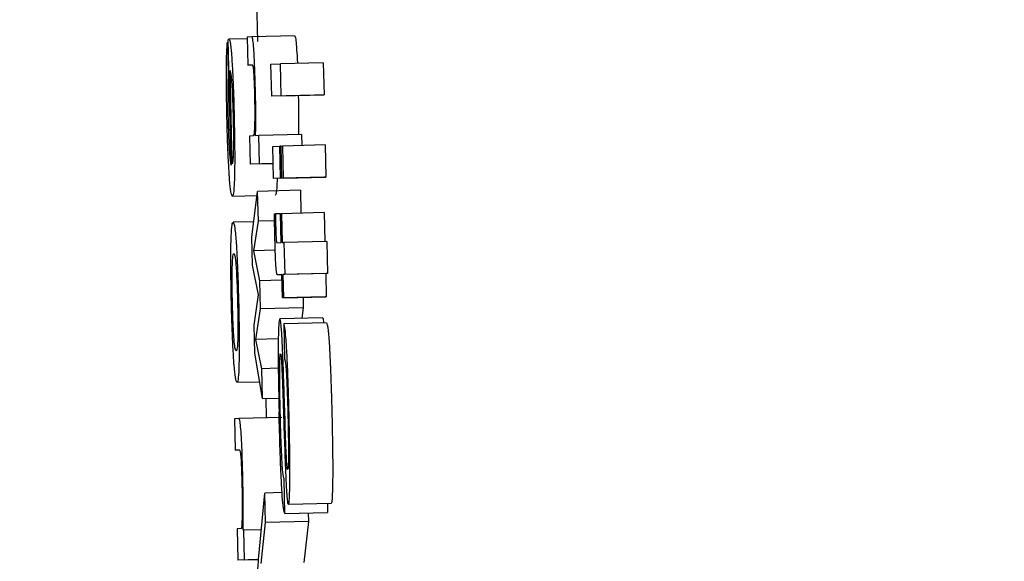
# Model space of a CAD drawing. Header units: inches. Extents: x 170 to 312, y 215 to 248.
# Tile 136 of 256: x 185.4946 to 185.5173, y 243.4816 to 243.4941. Entities that reach past the tile are written whole.
import ezdxf

# ---------------------------------------------------------------- set-up
doc = ezdxf.new("R2010")
doc.units = ezdxf.units.IN
doc.header["$LTSCALE"] = 0.25
doc.header["$MEASUREMENT"] = 0
doc.layers.add('ANNOTATIONS', color=1, linetype='Continuous')
doc.layers.add('MOTOR RH', color=7, linetype='Continuous')
doc.styles.add('ARIAL', font='arial.ttf', dxfattribs={"height": 0.09375})
doc.dimstyles.new('STANDARD$0', dxfattribs={"dimtxt": 0.09375, "dimasz": 0.09375, "dimexe": 0.03125, "dimexo": 0.046875, "dimgap": 0.09, "dimtad": 0, "dimtih": 1, "dimtoh": 1, "dimdec": 4, "dimzin": 0, "dimdsep": 46, "dimtxsty": 'ARIAL', "dimcen": 0.09, "dimadec": 0, "dimazin": 0, "dimtfac": 1, "dimtdec": 4, "dimtofl": 0, "dimtmove": 0, "dimatfit": 1, "dimfxl": 1, "dimtolj": 1, "dimtzin": 0, "dimarcsym": 0})

# ---------------------------------------------------------------- blocks, each defined once
blk = doc.blocks.new('*D24')
at = {"layer": 'ANNOTATIONS', "color": 0, "lineweight": -2, "transparency": 16777216}
for p, q in [((185.289705, 244.125047), (187.135668, 244.125047)), ((187.104418, 244.031297), (187.104418, 242.331666)), ((187.104418, 240.197174), (187.104418, 241.896805)), ((186.373893, 240.103424), (187.135668, 240.103424))]:
    blk.add_line(p, q, dxfattribs=at)
at = {"layer": 'ANNOTATIONS', "color": 0, "transparency": 16777216}
for points in [[(187.088793, 244.031297), (187.120043, 244.031297), (187.104418, 244.125047)], [(187.088793, 240.197174), (187.120043, 240.197174), (187.104418, 240.103424)]]:
    blk.add_solid(points, dxfattribs=at)
at = {"layer": 'defpoints', "color": 0, "transparency": 16777216}
for p in [(185.24283, 244.125047), (186.327018, 240.103424), (187.104418, 240.103424)]:
    blk.add_point(p, dxfattribs=at)
at = {"layer": 'ANNOTATIONS', "color": 0, "transparency": 16777216, "insert": (187.104418, 242.114236), "char_height": 0.09375, "attachment_point": 5, "style": 'ARIAL'}
blk.add_mtext('\\A1;OPENING\\PHEIGHT', dxfattribs=at)
blk = doc.blocks.new('*D25')
at = {"layer": 'ANNOTATIONS', "color": 0, "lineweight": -2, "transparency": 16777216}
for p, q in [((185.289705, 244.96103), (187.790657, 244.96103)), ((187.759407, 244.86728), (187.759407, 242.749657)), ((187.759407, 240.197174), (187.759407, 242.314797)), ((187.294237, 240.103424), (187.790657, 240.103424))]:
    blk.add_line(p, q, dxfattribs=at)
at = {"layer": 'ANNOTATIONS', "color": 0, "transparency": 16777216}
for points in [[(187.743782, 244.86728), (187.775032, 244.86728), (187.759407, 244.96103)], [(187.743782, 240.197174), (187.775032, 240.197174), (187.759407, 240.103424)]]:
    blk.add_solid(points, dxfattribs=at)
at = {"layer": 'defpoints', "color": 0, "transparency": 16777216}
for p in [(185.24283, 244.96103), (187.247362, 240.103424), (187.759407, 240.103424)]:
    blk.add_point(p, dxfattribs=at)
at = {"layer": 'ANNOTATIONS', "color": 0, "transparency": 16777216, "insert": (187.759407, 242.532227), "char_height": 0.09375, "attachment_point": 5, "style": 'ARIAL'}
blk.add_mtext('\\A1;TOTAL\\PHEIGHT', dxfattribs=at)

msp = doc.modelspace()

# ---------------------------------------------------------------- linework, layer by layer
at = {"layer": 'MOTOR RH'}
for p, q in [((185.500058, 243.494543), (185.50008, 243.493593)), ((185.499477, 243.490749), (185.499408, 243.49363)), ((185.499843, 243.493656), (185.499425, 243.493645)), ((185.499954, 243.493701), (185.499842, 243.493696)), ((185.499842, 243.493696), (185.499858, 243.49305)), ((185.500937, 243.493725), (185.499954, 243.493701)), ((185.49941, 243.493577), (185.499391, 243.493576)), ((185.499391, 243.493576), (185.499409, 243.492858)), ((185.499858, 243.49305), (185.499956, 243.493054)), ((185.499958, 243.493052), (185.499858, 243.49305)), ((185.500389, 243.49307), (185.500609, 243.493081)), ((185.500407, 243.492334), (185.500389, 243.49307)), ((185.501592, 243.493104), (185.500609, 243.493081)), ((185.500627, 243.492344), (185.500609, 243.493081)), ((185.501592, 243.493104), (185.50161, 243.492368)), ((185.499427, 243.492859), (185.499409, 243.492858)), ((185.499501, 243.49078), (185.499449, 243.492928)), ((185.50139, 243.492357), (185.500407, 243.492334)), ((185.500627, 243.492344), (185.500407, 243.492334)), ((185.500627, 243.492344), (185.50161, 243.492368)), ((185.50161, 243.492368), (185.50139, 243.492357)), ((185.499985, 243.491424), (185.499897, 243.49142)), ((185.499897, 243.49142), (185.499912, 243.490774)), ((185.500111, 243.49143), (185.500037, 243.491427)), ((185.501095, 243.491453), (185.500111, 243.49143)), ((185.500127, 243.490784), (185.500111, 243.49143)), ((185.501095, 243.491453), (185.501101, 243.491201)), ((185.500434, 243.49118), (185.500595, 243.491187)), ((185.500452, 243.490444), (185.500434, 243.49118)), ((185.500623, 243.491188), (185.500595, 243.491187)), ((185.500613, 243.490451), (185.500595, 243.491187)), ((185.500623, 243.491189), (185.500654, 243.49119)), ((185.50064, 243.490452), (185.500623, 243.491189)), ((185.501638, 243.491214), (185.500654, 243.49119)), ((185.500654, 243.49119), (185.500672, 243.490454)), ((185.501638, 243.491214), (185.501655, 243.490477)), ((185.500444, 243.490787), (185.499912, 243.490774)), ((185.500127, 243.490784), (185.499912, 243.490774)), ((185.500127, 243.490784), (185.500444, 243.490791)), ((185.501435, 243.490467), (185.500452, 243.490444)), ((185.500613, 243.490451), (185.500452, 243.490444)), ((185.500613, 243.490451), (185.501596, 243.490475)), ((185.501624, 243.490476), (185.50064, 243.490452)), ((185.500672, 243.490454), (185.50064, 243.490452)), ((185.500672, 243.490454), (185.501655, 243.490477)), ((185.501596, 243.490475), (185.501435, 243.490467)), ((185.501596, 243.490475), (185.501596, 243.490475)), ((185.501655, 243.490477), (185.501624, 243.490476)), ((185.500071, 243.490045), (185.499504, 243.490031)), ((185.499953, 243.489094), (185.500084, 243.490148)), ((185.501067, 243.490172), (185.500084, 243.490148)), ((185.500101, 243.489464), (185.500084, 243.490148)), ((185.501067, 243.490172), (185.50108, 243.489645)), ((185.500468, 243.489627), (185.500493, 243.489628)), ((185.500607, 243.489631), (185.500493, 243.489628)), ((185.500607, 243.489633), (185.500632, 243.489634)), ((185.500623, 243.48897), (185.500607, 243.489633)), ((185.501615, 243.489658), (185.500632, 243.489634)), ((185.500632, 243.489634), (185.500648, 243.488971)), ((185.501615, 243.489658), (185.501631, 243.488996)), ((185.499997, 243.489448), (185.49952, 243.489437)), ((185.499994, 243.488782), (185.500101, 243.489464)), ((185.500472, 243.489473), (185.500101, 243.489464)), ((185.499968, 243.488447), (185.499953, 243.489094)), ((185.500525, 243.488966), (185.500623, 243.48897)), ((185.500648, 243.488971), (185.500689, 243.488973)), ((185.501672, 243.488996), (185.500689, 243.488973)), ((185.500689, 243.488973), (185.500706, 243.488237)), ((185.501672, 243.488996), (185.501689, 243.48826)), ((185.500488, 243.488794), (185.499994, 243.488782)), ((185.500134, 243.488091), (185.499994, 243.488782)), ((185.500101, 243.487766), (185.499968, 243.488447)), ((185.500641, 243.488234), (185.500547, 243.488229)), ((185.500641, 243.488231), (185.500547, 243.488229)), ((185.500654, 243.487697), (185.500641, 243.488234)), ((185.501649, 243.488258), (185.500666, 243.488235)), ((185.500706, 243.488237), (185.500666, 243.488235)), ((185.500666, 243.488235), (185.500679, 243.487698)), ((185.501689, 243.48826), (185.500706, 243.488237)), ((185.501689, 243.48826), (185.501649, 243.488258)), ((185.501649, 243.488258), (185.501662, 243.487722)), ((185.500644, 243.488103), (185.500134, 243.488091)), ((185.500149, 243.487444), (185.500134, 243.488091)), ((185.500001, 243.487074), (185.500101, 243.487766)), ((185.501637, 243.48772), (185.500654, 243.487697)), ((185.500679, 243.487698), (185.500654, 243.487697)), ((185.500679, 243.487698), (185.501662, 243.487722)), ((185.501127, 243.487708), (185.501132, 243.487468)), ((185.501662, 243.487722), (185.501637, 243.48772)), ((185.500043, 243.486742), (185.500149, 243.487444)), ((185.501132, 243.487468), (185.500149, 243.487444)), ((185.501132, 243.487468), (185.501097, 243.48723)), ((185.500017, 243.486427), (185.500001, 243.487074)), ((185.501577, 243.487242), (185.500594, 243.487218)), ((185.501668, 243.487123), (185.500685, 243.487099)), ((185.500685, 243.487099), (185.500704, 243.486298)), ((185.500559, 243.486755), (185.500043, 243.486742)), ((185.500182, 243.486071), (185.500043, 243.486742)), ((185.500198, 243.485387), (185.500017, 243.486427)), ((185.500558, 243.48608), (185.500182, 243.486071)), ((185.500198, 243.485387), (185.500182, 243.486071)), ((185.499609, 243.48576), (185.500131, 243.485772)), ((185.500198, 243.485387), (185.50057, 243.485396)), ((185.500269, 243.485389), (185.500279, 243.484938)), ((185.499653, 243.484923), (185.499549, 243.484918)), ((185.499549, 243.484918), (185.499566, 243.484199)), ((185.500637, 243.484946), (185.499653, 243.484923)), ((185.499566, 243.484199), (185.499667, 243.484204)), ((185.499668, 243.484202), (185.499566, 243.484199)), ((185.500757, 243.483852), (185.500749, 243.483962)), ((185.500711, 243.48274), (185.500692, 243.483541)), ((185.500112, 243.48176), (185.500251, 243.483212)), ((185.500647, 243.483222), (185.500251, 243.483212)), ((185.500267, 243.482536), (185.500251, 243.483212)), ((185.500711, 243.48274), (185.501694, 243.482764)), ((185.501773, 243.482975), (185.50079, 243.482951)), ((185.501245, 243.482753), (185.50125, 243.482559)), ((185.501689, 243.482973), (185.501694, 243.482764)), ((185.500166, 243.481591), (185.500267, 243.482536)), ((185.50125, 243.482559), (185.500267, 243.482536)), ((185.50125, 243.482559), (185.501149, 243.481614)), ((185.499708, 243.482394), (185.49961, 243.482389)), ((185.49961, 243.482389), (185.499627, 243.481671)), ((185.499767, 243.482359), (185.499748, 243.482358)), ((185.50017, 243.482369), (185.499767, 243.482359)), ((185.499783, 243.481678), (185.499767, 243.482359)), ((185.500107, 243.481682), (185.499627, 243.481671)), ((185.499783, 243.481678), (185.499627, 243.481671)), ((185.499783, 243.481678), (185.500107, 243.481686))]:
    msp.add_line(p, q, dxfattribs=at)
for points, knots in [([(185.499408, 243.49363), (185.499411, 243.493633), (185.499417, 243.493641), (185.499422, 243.493644), (185.499425, 243.493645)], [0, 0, 0, 0, 0.499965, 1, 1, 1, 1]), ([(185.499425, 243.493645), (185.499431, 243.493639), (185.499446, 243.493622), (185.49947, 243.493458), (185.499486, 243.493243), (185.499491, 243.493172)], [0, 0, 0, 0, 0.301409, 0.767455, 1, 1, 1, 1]), ([(185.499998, 243.493376), (185.499992, 243.493453), (185.499981, 243.493608), (185.499966, 243.49369), (185.499957, 243.493698), (185.499954, 243.493701)], [0, 0, 0, 0, 0.373724, 0.745635, 1, 1, 1, 1]), ([(185.500937, 243.493725), (185.500945, 243.493713), (185.500957, 243.493692), (185.500973, 243.493529), (185.50098, 243.493423), (185.500981, 243.493399)], [0, 0, 0, 0, 0.528997, 0.896411, 1, 1, 1, 1]), ([(185.499366, 243.492969), (185.499367, 243.493066), (185.49937, 243.493298), (185.49938, 243.493492), (185.499388, 243.493556), (185.499391, 243.493576)], [0, 0, 0, 0, 0.325081, 0.780277, 1, 1, 1, 1]), ([(185.500981, 243.493399), (185.500987, 243.49331), (185.500993, 243.493217), (185.500997, 243.493094), (185.500997, 243.493089)], [0, 0, 0, 0, 0.961581, 1, 1, 1, 1]), ([(185.499491, 243.493172), (185.499499, 243.493045), (185.499514, 243.492792), (185.499532, 243.492328), (185.49954, 243.492026), (185.499543, 243.491898)], [0, 0, 0, 0, 0.365494, 0.731546, 1, 1, 1, 1]), ([(185.500032, 243.492522), (185.500028, 243.492663), (185.50002, 243.492946), (185.500007, 243.493229), (185.5, 243.493353), (185.499998, 243.493376)], [0, 0, 0, 0, 0.447069, 0.897523, 1, 1, 1, 1]), ([(185.499379, 243.491823), (185.499376, 243.491957), (185.499369, 243.492285), (185.499365, 243.49268), (185.499366, 243.492903), (185.499366, 243.492969)], [0, 0, 0, 0, 0.32643, 0.798309, 1, 1, 1, 1]), ([(185.499956, 243.493054), (185.49996, 243.493052), (185.499967, 243.493049), (185.499978, 243.493008), (185.499985, 243.492952), (185.49999, 243.49289), (185.499991, 243.492873)], [0, 0, 0, 0, 0.376033, 0.6365679, 0.8986291, 1, 1, 1, 1]), ([(185.499409, 243.492858), (185.499406, 243.492813), (185.499401, 243.492723), (185.499397, 243.492592), (185.499396, 243.492525)], [0, 0, 0, 0, 0.495911, 1, 1, 1, 1]), ([(185.499449, 243.492928), (185.499458, 243.492894), (185.499471, 243.49284), (185.49949, 243.492626), (185.499504, 243.492373), (185.499513, 243.492108), (185.499517, 243.491946), (185.499519, 243.491878)], [0, 0, 0, 0, 0.336412, 0.526238, 0.717833, 0.882899, 1, 1, 1, 1]), ([(185.499991, 243.492873), (185.499994, 243.492824), (185.5, 243.492725), (185.500007, 243.492544), (185.50001, 243.492425), (185.500011, 243.492372)], [0, 0, 0, 0, 0.359023, 0.718429, 1, 1, 1, 1]), ([(185.499396, 243.492525), (185.499395, 243.492485), (185.499395, 243.492391), (185.499395, 243.492279), (185.499396, 243.492214)], [0, 0, 0, 0, 0.426067, 1, 1, 1, 1]), ([(185.500041, 243.491983), (185.50004, 243.492051), (185.500039, 243.492225), (185.500034, 243.49241), (185.500032, 243.492522)], [0, 0, 0, 0, 0.393906, 1, 1, 1, 1]), ([(185.500011, 243.492372), (185.500013, 243.492281), (185.500017, 243.492099), (185.500017, 243.491827), (185.500014, 243.4917), (185.500012, 243.491628)], [0, 0, 0, 0, 0.3013209, 0.6031633, 1, 1, 1, 1]), ([(185.501019, 243.492349), (185.501019, 243.492342), (185.501022, 243.492225), (185.501023, 243.492112), (185.501024, 243.492006)], [0, 0, 0, 0, 0.0558222, 1, 1, 1, 1]), ([(185.499396, 243.492214), (185.499396, 243.492181), (185.499397, 243.492114), (185.499399, 243.491987), (185.499401, 243.491894), (185.499403, 243.491835)], [0, 0, 0, 0, 0.273572, 0.547359, 1, 1, 1, 1]), ([(185.499432, 243.490514), (185.499424, 243.490641), (185.499409, 243.490894), (185.49939, 243.491371), (185.499382, 243.491685), (185.499379, 243.491823)], [0, 0, 0, 0, 0.3582777, 0.7170114, 1, 1, 1, 1]), ([(185.499403, 243.491835), (185.499404, 243.491763), (185.499409, 243.491585), (185.499416, 243.49142), (185.499419, 243.491322)], [0, 0, 0, 0, 0.405578, 1, 1, 1, 1]), ([(185.499519, 243.491878), (185.499522, 243.491747), (185.499528, 243.491487), (185.499527, 243.491273), (185.499527, 243.491167)], [0, 0, 0, 0, 0.504711, 1, 1, 1, 1]), ([(185.499543, 243.491898), (185.499547, 243.491688), (185.499556, 243.491266), (185.499557, 243.490814), (185.499554, 243.49061), (185.499553, 243.490553)], [0, 0, 0, 0, 0.417996, 0.838659, 1, 1, 1, 1]), ([(185.500037, 243.491427), (185.500039, 243.491507), (185.500042, 243.49167), (185.500041, 243.491877), (185.500041, 243.491983)], [0, 0, 0, 0, 0.4916586, 1, 1, 1, 1]), ([(185.501024, 243.492006), (185.501024, 243.491907), (185.501025, 243.491699), (185.501022, 243.491536), (185.50102, 243.49145)], [0, 0, 0, 0, 0.477118, 1, 1, 1, 1]), ([(185.500012, 243.491628), (185.500008, 243.491556), (185.5, 243.491435), (185.499989, 243.491427), (185.499985, 243.491424)], [0, 0, 0, 0, 0.589056, 1, 1, 1, 1]), ([(185.499419, 243.491322), (185.499422, 243.491263), (185.499429, 243.491114), (185.499437, 243.491009), (185.499442, 243.490946)], [0, 0, 0, 0, 0.396043, 1, 1, 1, 1]), ([(185.499527, 243.491167), (185.499525, 243.491102), (185.499522, 243.490926), (185.499511, 243.490832), (185.499503, 243.490792), (185.499501, 243.49078)], [0, 0, 0, 0, 0.298257, 0.802726, 1, 1, 1, 1]), ([(185.499442, 243.490946), (185.499447, 243.490902), (185.499459, 243.49079), (185.499471, 243.490765), (185.499477, 243.490749)], [0, 0, 0, 0, 0.396619, 1, 1, 1, 1]), ([(185.499504, 243.490031), (185.499493, 243.490048), (185.499472, 243.490077), (185.499446, 243.490317), (185.499434, 243.490482), (185.499432, 243.490514)], [0, 0, 0, 0, 0.5243735, 0.9096528, 1, 1, 1, 1]), ([(185.499553, 243.490553), (185.49955, 243.490458), (185.499544, 243.49022), (185.499526, 243.490057), (185.499511, 243.490039), (185.499504, 243.490031)], [0, 0, 0, 0, 0.276496, 0.692171, 1, 1, 1, 1]), ([(185.500532, 243.490446), (185.50053, 243.490399), (185.500525, 243.490212), (185.500509, 243.490082), (185.500494, 243.490063), (185.500488, 243.490055)], [0, 0, 0, 0, 0.162222, 0.643541, 1, 1, 1, 1]), ([(185.50048, 243.489094), (185.500478, 243.489183), (185.500474, 243.489361), (185.50047, 243.489538), (185.500468, 243.489627)], [0, 0, 0, 0, 0.499261, 1, 1, 1, 1]), ([(185.500493, 243.489628), (185.500494, 243.489583), (185.500495, 243.489493), (185.500497, 243.489401), (185.500498, 243.489356)], [0, 0, 0, 0, 0.497623, 1, 1, 1, 1]), ([(185.499471, 243.488926), (185.499473, 243.489018), (185.49948, 243.489256), (185.499498, 243.489413), (185.499514, 243.48943), (185.49952, 243.489437)], [0, 0, 0, 0, 0.273149, 0.703274, 1, 1, 1, 1]), ([(185.49952, 243.489437), (185.499533, 243.489419), (185.499555, 243.489389), (185.49958, 243.489084), (185.499591, 243.488953)], [0, 0, 0, 0, 0.573945, 1, 1, 1, 1]), ([(185.500498, 243.489356), (185.500499, 243.489319), (185.500501, 243.489235), (185.500505, 243.489131), (185.500508, 243.489078), (185.500509, 243.489063)], [0, 0, 0, 0, 0.3567104, 0.8091725, 1, 1, 1, 1]), ([(185.500494, 243.488648), (185.500491, 243.488719), (185.500486, 243.488864), (185.500482, 243.489016), (185.50048, 243.489094)], [0, 0, 0, 0, 0.491139, 1, 1, 1, 1]), ([(185.49948, 243.487596), (185.499476, 243.487804), (185.499467, 243.48822), (185.499466, 243.488669), (185.49947, 243.488869), (185.499471, 243.488926)], [0, 0, 0, 0, 0.415079, 0.833002, 1, 1, 1, 1]), ([(185.499591, 243.488953), (185.499599, 243.488828), (185.499615, 243.488578), (185.499633, 243.48809), (185.499642, 243.48776), (185.499646, 243.487604)], [0, 0, 0, 0, 0.345024, 0.690136, 1, 1, 1, 1]), ([(185.500509, 243.489063), (185.50051, 243.489046), (185.500513, 243.489005), (185.500519, 243.48897), (185.500523, 243.488967), (185.500525, 243.488966)], [0, 0, 0, 0, 0.191862, 0.491036, 1, 1, 1, 1]), ([(185.4995, 243.488402), (185.499503, 243.48848), (185.49951, 243.488678), (185.499526, 243.488714), (185.499536, 243.488718), (185.499538, 243.488719)], [0, 0, 0, 0, 0.356335, 0.902795, 1, 1, 1, 1]), ([(185.499538, 243.488719), (185.499543, 243.488714), (185.499557, 243.488701), (185.499574, 243.488591), (185.499585, 243.488452), (185.499587, 243.488425)], [0, 0, 0, 0, 0.36107, 0.873203, 1, 1, 1, 1]), ([(185.500512, 243.488338), (185.500509, 243.488379), (185.500502, 243.488457), (185.500496, 243.488586), (185.500494, 243.488648)], [0, 0, 0, 0, 0.514066, 1, 1, 1, 1]), ([(185.499587, 243.488425), (185.499592, 243.488353), (185.499601, 243.488209), (185.499614, 243.48791), (185.499619, 243.487701), (185.499622, 243.487599)], [0, 0, 0, 0, 0.336428, 0.673439, 1, 1, 1, 1]), ([(185.499504, 243.487597), (185.499502, 243.487715), (185.499497, 243.487953), (185.499496, 243.488228), (185.499499, 243.488355), (185.4995, 243.488402)], [0, 0, 0, 0, 0.386152, 0.77409, 1, 1, 1, 1]), ([(185.500547, 243.488229), (185.500542, 243.488231), (185.500535, 243.488234), (185.500523, 243.488253), (185.500516, 243.488309), (185.500512, 243.488338)], [0, 0, 0, 0, 0.3910331, 0.6915705, 1, 1, 1, 1]), ([(185.499534, 243.486264), (185.499526, 243.486399), (185.49951, 243.48667), (185.499491, 243.487156), (185.499483, 243.487469), (185.49948, 243.487596)], [0, 0, 0, 0, 0.371936, 0.744199, 1, 1, 1, 1]), ([(185.499538, 243.486789), (185.499533, 243.48687), (185.499523, 243.487034), (185.499511, 243.487332), (185.499506, 243.487523), (185.499504, 243.487597)], [0, 0, 0, 0, 0.378013, 0.757761, 1, 1, 1, 1]), ([(185.499622, 243.487599), (185.499625, 243.487453), (185.49963, 243.487206), (185.499631, 243.486899), (185.499626, 243.486674), (185.499613, 243.486503), (185.499599, 243.486487), (185.49959, 243.486478)], [0, 0, 0, 0, 0.203964, 0.343653, 0.483497, 0.68382, 1, 1, 1, 1]), ([(185.499646, 243.487604), (185.499651, 243.487383), (185.499659, 243.486983), (185.49966, 243.486527), (185.499657, 243.48633), (185.499656, 243.486259)], [0, 0, 0, 0, 0.439331, 0.797021, 1, 1, 1, 1]), ([(185.500594, 243.487218), (185.500586, 243.487202), (185.500572, 243.48717), (185.500561, 243.486923), (185.500558, 243.486717), (185.500557, 243.486653)], [0, 0, 0, 0, 0.406646, 0.815858, 1, 1, 1, 1]), ([(185.500631, 243.486981), (185.500627, 243.487028), (185.500616, 243.487154), (185.500604, 243.487212), (185.500596, 243.487217), (185.500594, 243.487218)], [0, 0, 0, 0, 0.307761, 0.815593, 1, 1, 1, 1]), ([(185.500735, 243.486779), (185.500726, 243.486873), (185.500708, 243.487051), (185.500692, 243.487084), (185.500685, 243.487099)], [0, 0, 0, 0, 0.524985, 1, 1, 1, 1]), ([(185.501577, 243.487242), (185.501584, 243.487239), (185.501592, 243.487235), (185.501602, 243.487134), (185.501603, 243.487122)], [0, 0, 0, 0, 0.871681, 1, 1, 1, 1]), ([(185.501668, 243.487123), (185.501675, 243.487107), (185.501686, 243.48708), (185.501703, 243.486974), (185.501713, 243.486861), (185.501718, 243.486803)], [0, 0, 0, 0, 0.420099, 0.705083, 1, 1, 1, 1]), ([(185.50065, 243.486676), (185.500648, 243.486724), (185.500642, 243.486839), (185.500635, 243.486929), (185.500631, 243.486981)], [0, 0, 0, 0, 0.4236648, 1, 1, 1, 1]), ([(185.49959, 243.486478), (185.499584, 243.486483), (185.499571, 243.486494), (185.499554, 243.486599), (185.499542, 243.486739), (185.499538, 243.486789)], [0, 0, 0, 0, 0.389287, 0.780839, 1, 1, 1, 1]), ([(185.500557, 243.486653), (185.500557, 243.486475), (185.500556, 243.486062), (185.500567, 243.485487), (185.500575, 243.485142), (185.500576, 243.485079)], [0, 0, 0, 0, 0.3811521, 0.8869414, 1, 1, 1, 1]), ([(185.500702, 243.485257), (185.500695, 243.485501), (185.500679, 243.485993), (185.50066, 243.486447), (185.50065, 243.486676)], [0, 0, 0, 0, 0.494805, 1, 1, 1, 1]), ([(185.500775, 243.486043), (185.500771, 243.486139), (185.50076, 243.486398), (185.500746, 243.486638), (185.500736, 243.486761), (185.500735, 243.486779)], [0, 0, 0, 0, 0.334446, 0.903427, 1, 1, 1, 1]), ([(185.501718, 243.486803), (185.501723, 243.486737), (185.501736, 243.48656), (185.50175, 243.486288), (185.501757, 243.486095), (185.501758, 243.486067)], [0, 0, 0, 0, 0.334392, 0.903221, 1, 1, 1, 1]), ([(185.500591, 243.486043), (185.500592, 243.486119), (185.500593, 243.48627), (185.5006, 243.486397), (185.500607, 243.486411), (185.50061, 243.486417)], [0, 0, 0, 0, 0.34725, 0.696567, 1, 1, 1, 1]), ([(185.50061, 243.486417), (185.500613, 243.486411), (185.500619, 243.486401), (185.500625, 243.486325), (185.500628, 243.486289)], [0, 0, 0, 0, 0.530461, 1, 1, 1, 1]), ([(185.499609, 243.48576), (185.499597, 243.485777), (185.499576, 243.485806), (185.499549, 243.486055), (185.499537, 243.486228), (185.499534, 243.486264)], [0, 0, 0, 0, 0.522037, 0.900935, 1, 1, 1, 1]), ([(185.499656, 243.486259), (185.499654, 243.486166), (185.499647, 243.485933), (185.49963, 243.485782), (185.499615, 243.485766), (185.499609, 243.48576)], [0, 0, 0, 0, 0.280773, 0.704956, 1, 1, 1, 1]), ([(185.500628, 243.486289), (185.50063, 243.486263), (185.500634, 243.486209), (185.500638, 243.48614), (185.500639, 243.486105)], [0, 0, 0, 0, 0.493143, 1, 1, 1, 1]), ([(185.500704, 243.486298), (185.500713, 243.486264), (185.500726, 243.486214), (185.500742, 243.486013), (185.500747, 243.485916), (185.500748, 243.485896)], [0, 0, 0, 0, 0.625095, 0.921545, 1, 1, 1, 1]), ([(185.500605, 243.485061), (185.500602, 243.48518), (185.500595, 243.48549), (185.500591, 243.485829), (185.500591, 243.486016), (185.500591, 243.486043)], [0, 0, 0, 0, 0.348647, 0.906724, 1, 1, 1, 1]), ([(185.500639, 243.486105), (185.500644, 243.485998), (185.500661, 243.485605), (185.500674, 243.485174), (185.500684, 243.484861)], [0, 0, 0, 0, 0.272483, 1, 1, 1, 1]), ([(185.500808, 243.484971), (185.500805, 243.4851), (185.500799, 243.485346), (185.500788, 243.485708), (185.500779, 243.485931), (185.500775, 243.486043)], [0, 0, 0, 0, 0.352757, 0.673364, 1, 1, 1, 1]), ([(185.501758, 243.486067), (185.501763, 243.485945), (185.501772, 243.485712), (185.501783, 243.485349), (185.501789, 243.485113), (185.501792, 243.484995)], [0, 0, 0, 0, 0.35343, 0.67435, 1, 1, 1, 1]), ([(185.500748, 243.485896), (185.500754, 243.485776), (185.500767, 243.485486), (185.500776, 243.485149), (185.500781, 243.48495)], [0, 0, 0, 0, 0.41247, 1, 1, 1, 1]), ([(185.500749, 243.483962), (185.500746, 243.484029), (185.500731, 243.484359), (185.500717, 243.484816), (185.500705, 243.485185), (185.500702, 243.485257)], [0, 0, 0, 0, 0.168083, 0.837898, 1, 1, 1, 1]), ([(185.500711, 243.48274), (185.5007, 243.482765), (185.500681, 243.482807), (185.500651, 243.483114), (185.500624, 243.483578), (185.500597, 243.484259), (185.500584, 243.484785), (185.500576, 243.485079)], [0, 0, 0, 0, 0.227436, 0.389552, 0.552181, 0.749104, 1, 1, 1, 1]), ([(185.500642, 243.483991), (185.500635, 243.484133), (185.50062, 243.484463), (185.50061, 243.484845), (185.500605, 243.485061)], [0, 0, 0, 0, 0.432918, 1, 1, 1, 1]), ([(185.499741, 243.48362), (185.499737, 243.483784), (185.49973, 243.484067), (185.499714, 243.484439), (185.499697, 243.484706), (185.499676, 243.484895), (185.499662, 243.484912), (185.499653, 243.484923)], [0, 0, 0, 0, 0.219088, 0.377969, 0.537617, 0.720448, 1, 1, 1, 1]), ([(185.500684, 243.484861), (185.500692, 243.484615), (185.500708, 243.484117), (185.500727, 243.483659), (185.500737, 243.483427)], [0, 0, 0, 0, 0.494832, 1, 1, 1, 1]), ([(185.500781, 243.48495), (185.500785, 243.484776), (185.500791, 243.484466), (185.500792, 243.484198), (185.500792, 243.484081)], [0, 0, 0, 0, 0.5601253, 1, 1, 1, 1]), ([(185.500825, 243.483486), (185.500826, 243.483657), (185.500827, 243.484047), (185.500817, 243.484589), (185.50081, 243.484912), (185.500808, 243.484971)], [0, 0, 0, 0, 0.388172, 0.889068, 1, 1, 1, 1]), ([(185.501792, 243.484995), (185.501798, 243.484717), (185.501808, 243.484236), (185.501811, 243.483744), (185.501809, 243.483549), (185.501809, 243.48351)], [0, 0, 0, 0, 0.5222947, 0.9027885, 1, 1, 1, 1]), ([(185.499667, 243.484204), (185.499673, 243.484198), (185.499682, 243.484187), (185.499696, 243.484067), (185.499706, 243.483907), (185.499715, 243.483686), (185.499719, 243.483529), (185.499722, 243.483439)], [0, 0, 0, 0, 0.3080545, 0.4812774, 0.6559221, 0.8048078, 1, 1, 1, 1]), ([(185.500692, 243.483541), (185.500682, 243.483572), (185.500668, 243.483618), (185.50065, 243.483837), (185.500644, 243.483956), (185.500642, 243.483991)], [0, 0, 0, 0, 0.5931005, 0.8831282, 1, 1, 1, 1]), ([(185.500792, 243.484081), (185.500791, 243.484012), (185.50079, 243.483876), (185.500783, 243.483768), (185.500777, 243.483757), (185.500774, 243.483753)], [0, 0, 0, 0, 0.350015, 0.701661, 1, 1, 1, 1]), ([(185.500774, 243.483753), (185.500771, 243.483756), (185.500765, 243.483761), (185.500759, 243.483825), (185.500757, 243.483852)], [0, 0, 0, 0, 0.5950912, 1, 1, 1, 1]), ([(185.499722, 243.483439), (185.499724, 243.483334), (185.499728, 243.483123), (185.499728, 243.482866), (185.499727, 243.482735), (185.499726, 243.482678)], [0, 0, 0, 0, 0.364203, 0.727448, 1, 1, 1, 1]), ([(185.499752, 243.482992), (185.499751, 243.483074), (185.499749, 243.483275), (185.499744, 243.483491), (185.499741, 243.48362)], [0, 0, 0, 0, 0.405589, 1, 1, 1, 1]), ([(185.50079, 243.482951), (185.500797, 243.482967), (185.500811, 243.482995), (185.500822, 243.483223), (185.500824, 243.483415), (185.500825, 243.483486)], [0, 0, 0, 0, 0.425092, 0.786702, 1, 1, 1, 1]), ([(185.501809, 243.48351), (185.501807, 243.48339), (185.501803, 243.483152), (185.501789, 243.482995), (185.501777, 243.482981), (185.501773, 243.482975)], [0, 0, 0, 0, 0.368415, 0.73753, 1, 1, 1, 1]), ([(185.500737, 243.483427), (185.500739, 243.483385), (185.500744, 243.483298), (185.500749, 243.483229), (185.500752, 243.483194)], [0, 0, 0, 0, 0.493819, 1, 1, 1, 1]), ([(185.499748, 243.482358), (185.499749, 243.482452), (185.499752, 243.482642), (185.499752, 243.482874), (185.499752, 243.482992)], [0, 0, 0, 0, 0.494033, 1, 1, 1, 1]), ([(185.500752, 243.483194), (185.500756, 243.483146), (185.500766, 243.483019), (185.500779, 243.482958), (185.500787, 243.482953), (185.50079, 243.482951)], [0, 0, 0, 0, 0.3066348, 0.7998805, 1, 1, 1, 1]), ([(185.499726, 243.482678), (185.499724, 243.482597), (185.499721, 243.48246), (185.499713, 243.482397), (185.499709, 243.482394), (185.499708, 243.482394)], [0, 0, 0, 0, 0.537282, 0.912165, 1, 1, 1, 1]), ([(185.500086, 243.48128), (185.500087, 243.481341), (185.500093, 243.481567), (185.500104, 243.481679), (185.500112, 243.48176)], [0, 0, 0, 0, 0.269443, 1, 1, 1, 1])]:
    msp.add_open_spline(points, degree=3, knots=knots, dxfattribs=at)

# ---------------------------------------------------------------- dimensions: what is measured, and where the dimension line sits
at = {"layer": 'ANNOTATIONS'}
for base, p1, p2, text, picture, middle in [((187.759407, 240.103424), (185.24283, 244.96103), (187.247362, 240.103424), 'TOTAL\\PHEIGHT', '*D25', (187.759407, 242.532227)), ((187.104418, 240.103424), (185.24283, 244.125047), (186.327018, 240.103424), 'OPENING\\PHEIGHT', '*D24', (187.104418, 242.114236))]:
    dim = msp.add_linear_dim(base=base, p1=p1, p2=p2, angle=90, text=text, dimstyle='STANDARD$0', dxfattribs=at)
    dim.commit()
    dim.dimension.update_dxf_attribs({"geometry": picture, "text_midpoint": middle})

doc.saveas('drawing.dxf')
